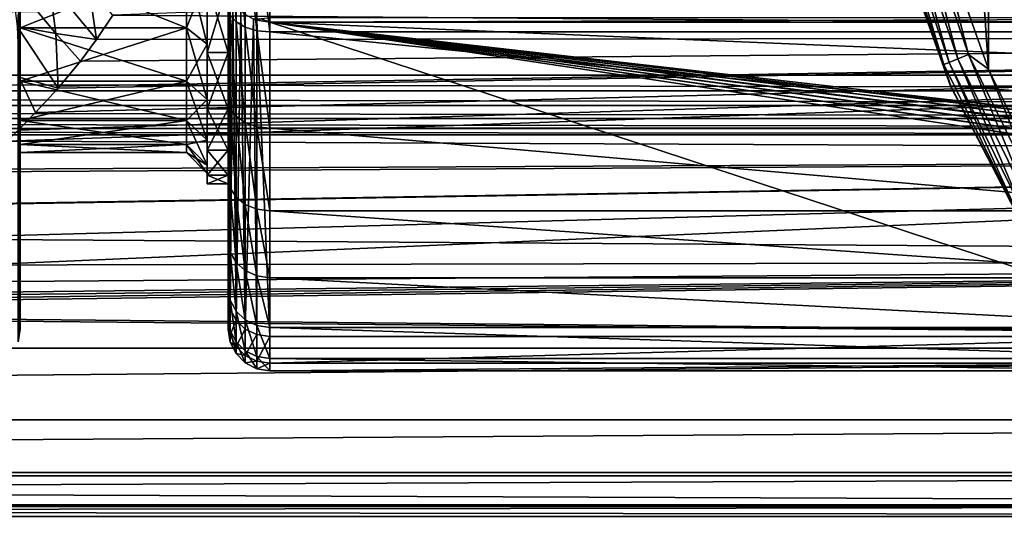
# Model space of a CAD drawing. Header units: millimetres. Extents: x -182 to 217, y -96 to 236.
# Tile 209 of 256: x -52 to -28, y -23 to -11. Entities that reach past the tile are written whole.
import ezdxf

# ---------------------------------------------------------------- set-up
doc = ezdxf.new("R2010")
doc.units = ezdxf.units.MM
doc.header["$LTSCALE"] = 52.148148
for name, color, linetype in [('130', 7, 'CONTINUOUS'), ('131', 7, 'CONTINUOUS'), ('132', 7, 'CONTINUOUS'), ('133', 7, 'CONTINUOUS'), ('144', 7, 'CONTINUOUS'), ('145', 7, 'CONTINUOUS'), ('2', 7, 'CONTINUOUS'), ('223', 7, 'CONTINUOUS'), ('224', 7, 'CONTINUOUS'), ('231', 7, 'CONTINUOUS'), ('238', 7, 'CONTINUOUS'), ('239', 7, 'CONTINUOUS'), ('283', 7, 'CONTINUOUS'), ('3', 7, 'CONTINUOUS'), ('4', 7, 'CONTINUOUS'), ('43', 7, 'CONTINUOUS'), ('53', 7, 'CONTINUOUS'), ('574', 7, 'CONTINUOUS'), ('575', 7, 'CONTINUOUS'), ('576', 7, 'CONTINUOUS'), ('578', 7, 'CONTINUOUS'), ('594', 7, 'CONTINUOUS'), ('598', 7, 'CONTINUOUS'), ('606', 7, 'CONTINUOUS'), ('608', 7, 'CONTINUOUS'), ('69', 7, 'CONTINUOUS')]:
    doc.layers.add(name, color=color, linetype=linetype)

msp = doc.modelspace()

# ---------------------------------------------------------------- linework, layer by layer
at = {"layer": '130', "color": 7, "linetype": 'CONTINUOUS', "true_color": 0xaaaaaa}
for points in [[(-46.451, -10.942, 15.299), (-46.451, -8.446, 16.806), (-46.309, -11.105, 15.525), (-46.451, -10.942, 15.299)], [(-46.309, -11.105, 15.525), (-46.451, -8.446, 16.806), (-46.309, -8.571, 17.056), (-46.309, -11.105, 15.525)], [(-46.309, -11.105, 15.525), (-46.309, -8.571, 17.056), (-46.087, -11.233, 15.706), (-46.309, -11.105, 15.525)], [(-46.087, -11.233, 15.706), (-46.309, -8.571, 17.056), (-46.087, -8.67, 17.253), (-46.087, -11.233, 15.706)], [(-46.087, -11.233, 15.706), (-46.087, -8.67, 17.253), (-45.808, -11.316, 15.821), (-46.087, -11.233, 15.706)], [(-45.808, -11.316, 15.821), (-46.087, -8.67, 17.253), (-45.808, -8.734, 17.38), (-45.808, -11.316, 15.821)], [(-45.808, -11.316, 15.821), (-45.808, -8.734, 17.38), (-45.5, -11.344, 15.861), (-45.808, -11.316, 15.821)], [(-45.5, -11.344, 15.861), (-45.808, -8.734, 17.38), (-45.5, -8.756, 17.424), (-45.5, -11.344, 15.861)], [(-46.5, -12.96, 13.201), (-46.5, -10.763, 15.047), (-46.451, -13.176, 13.423), (-46.5, -12.96, 13.201)], [(-46.451, -13.176, 13.423), (-46.5, -10.763, 15.047), (-46.451, -10.942, 15.299), (-46.451, -13.176, 13.423)], [(-46.451, -13.176, 13.423), (-46.451, -10.942, 15.299), (-46.309, -13.371, 13.622), (-46.451, -13.176, 13.423)], [(-46.309, -13.371, 13.622), (-46.451, -10.942, 15.299), (-46.309, -11.105, 15.525), (-46.309, -13.371, 13.622)], [(-46.309, -13.371, 13.622), (-46.309, -11.105, 15.525), (-46.087, -13.526, 13.78), (-46.309, -13.371, 13.622)], [(-46.087, -13.526, 13.78), (-46.309, -11.105, 15.525), (-46.087, -11.233, 15.706), (-46.087, -13.526, 13.78)], [(-46.087, -13.526, 13.78), (-46.087, -11.233, 15.706), (-45.808, -13.626, 13.881), (-46.087, -13.526, 13.78)], [(-45.808, -13.626, 13.881), (-46.087, -11.233, 15.706), (-45.808, -11.316, 15.821), (-45.808, -13.626, 13.881)], [(-45.808, -13.626, 13.881), (-45.808, -11.316, 15.821), (-45.5, -13.66, 13.916), (-45.808, -13.626, 13.881)], [(-45.5, -13.66, 13.916), (-45.808, -11.316, 15.821), (-45.5, -11.344, 15.861), (-45.5, -13.66, 13.916)], [(-46.5, -14.846, 11.039), (-46.5, -12.96, 13.201), (-46.451, -15.093, 11.225), (-46.5, -14.846, 11.039)], [(-46.451, -15.093, 11.225), (-46.5, -12.96, 13.201), (-46.451, -13.176, 13.423), (-46.451, -15.093, 11.225)], [(-46.451, -15.093, 11.225), (-46.451, -13.176, 13.423), (-46.309, -15.317, 11.391), (-46.451, -15.093, 11.225)], [(-46.309, -15.317, 11.391), (-46.451, -13.176, 13.423), (-46.309, -13.371, 13.622), (-46.309, -15.317, 11.391)], [(-46.309, -15.317, 11.391), (-46.309, -13.371, 13.622), (-46.087, -15.494, 11.523), (-46.309, -15.317, 11.391)], [(-46.087, -15.494, 11.523), (-46.309, -13.371, 13.622), (-46.087, -13.526, 13.78), (-46.087, -15.494, 11.523)], [(-46.087, -15.494, 11.523), (-46.087, -13.526, 13.78), (-45.808, -15.608, 11.608), (-46.087, -15.494, 11.523)], [(-45.808, -15.608, 11.608), (-46.087, -13.526, 13.78), (-45.808, -13.626, 13.881), (-45.808, -15.608, 11.608)], [(-45.808, -15.608, 11.608), (-45.808, -13.626, 13.881), (-45.5, -15.647, 11.637), (-45.808, -15.608, 11.608)], [(-45.5, -15.647, 11.637), (-45.808, -13.626, 13.881), (-45.5, -13.66, 13.916), (-45.5, -15.647, 11.637)], [(-46.5, -16.374, 8.611), (-46.5, -14.846, 11.039), (-46.451, -16.647, 8.756), (-46.5, -16.374, 8.611)], [(-46.451, -16.647, 8.756), (-46.5, -14.846, 11.039), (-46.451, -15.093, 11.225), (-46.451, -16.647, 8.756)], [(-46.451, -16.647, 8.756), (-46.451, -15.093, 11.225), (-46.309, -16.893, 8.886), (-46.451, -16.647, 8.756)], [(-46.309, -16.893, 8.886), (-46.451, -15.093, 11.225), (-46.309, -15.317, 11.391), (-46.309, -16.893, 8.886)], [(-46.309, -16.893, 8.886), (-46.309, -15.317, 11.391), (-46.087, -17.089, 8.989), (-46.309, -16.893, 8.886)], [(-46.087, -17.089, 8.989), (-46.309, -15.317, 11.391), (-46.087, -15.494, 11.523), (-46.087, -17.089, 8.989)], [(-46.087, -17.089, 8.989), (-46.087, -15.494, 11.523), (-45.808, -17.215, 9.055), (-46.087, -17.089, 8.989)], [(-45.808, -17.215, 9.055), (-46.087, -15.494, 11.523), (-45.808, -15.608, 11.608), (-45.808, -17.215, 9.055)], [(-45.808, -17.215, 9.055), (-45.808, -15.608, 11.608), (-45.5, -17.258, 9.078), (-45.808, -17.215, 9.055)], [(-45.5, -17.258, 9.078), (-45.808, -15.608, 11.608), (-45.5, -15.647, 11.637), (-45.5, -17.258, 9.078)], [(-46.5, -17.508, 5.976), (-46.5, -16.374, 8.611), (-46.451, -17.8, 6.077), (-46.5, -17.508, 5.976)], [(-46.451, -17.8, 6.077), (-46.5, -16.374, 8.611), (-46.451, -16.647, 8.756), (-46.451, -17.8, 6.077)], [(-46.451, -17.8, 6.077), (-46.451, -16.647, 8.756), (-46.309, -18.064, 6.168), (-46.451, -17.8, 6.077)], [(-46.309, -18.064, 6.168), (-46.451, -16.647, 8.756), (-46.309, -16.893, 8.886), (-46.309, -18.064, 6.168)], [(-46.309, -18.064, 6.168), (-46.309, -16.893, 8.886), (-46.087, -18.274, 6.239), (-46.309, -18.064, 6.168)], [(-46.087, -18.274, 6.239), (-46.309, -16.893, 8.886), (-46.087, -17.089, 8.989), (-46.087, -18.274, 6.239)], [(-46.087, -18.274, 6.239), (-46.087, -17.089, 8.989), (-45.808, -18.408, 6.285), (-46.087, -18.274, 6.239)], [(-45.808, -18.408, 6.285), (-46.087, -17.089, 8.989), (-45.808, -17.215, 9.055), (-45.808, -18.408, 6.285)], [(-45.808, -18.408, 6.285), (-45.808, -17.215, 9.055), (-45.5, -18.454, 6.301), (-45.808, -18.408, 6.285)], [(-45.5, -18.454, 6.301), (-45.808, -17.215, 9.055), (-45.5, -17.258, 9.078), (-45.5, -18.454, 6.301)], [(-46.5, -18.222, 3.197), (-46.5, -17.508, 5.976), (-46.451, -18.526, 3.253), (-46.5, -18.222, 3.197)], [(-46.451, -18.526, 3.253), (-46.5, -17.508, 5.976), (-46.451, -17.8, 6.077), (-46.451, -18.526, 3.253)], [(-46.5, -17.718, -5.323), (-46.5, -18.327, -2.523), (-46.451, -18.014, -5.412), (-46.5, -17.718, -5.323)], [(-46.451, -18.526, 3.253), (-46.451, -17.8, 6.077), (-46.309, -18.8, 3.301), (-46.451, -18.526, 3.253)], [(-46.309, -18.8, 3.301), (-46.451, -17.8, 6.077), (-46.309, -18.064, 6.168), (-46.309, -18.8, 3.301)], [(-46.451, -18.014, -5.412), (-46.5, -18.327, -2.523), (-46.451, -18.634, -2.562), (-46.451, -18.014, -5.412)], [(-46.5, -18.497, 0.341), (-46.5, -18.222, 3.197), (-46.451, -18.806, 0.349), (-46.5, -18.497, 0.341)], [(-46.451, -18.806, 0.349), (-46.5, -18.222, 3.197), (-46.451, -18.526, 3.253), (-46.451, -18.806, 0.349)], [(-46.451, -18.014, -5.412), (-46.451, -18.634, -2.562), (-46.309, -18.281, -5.492), (-46.451, -18.014, -5.412)], [(-46.309, -18.8, 3.301), (-46.309, -18.064, 6.168), (-46.087, -19.018, 3.339), (-46.309, -18.8, 3.301)], [(-46.087, -19.018, 3.339), (-46.309, -18.064, 6.168), (-46.087, -18.274, 6.239), (-46.087, -19.018, 3.339)], [(-46.5, -18.327, -2.523), (-46.5, -18.497, 0.341), (-46.451, -18.634, -2.562), (-46.5, -18.327, -2.523)], [(-46.309, -18.281, -5.492), (-46.451, -18.634, -2.562), (-46.309, -18.91, -2.6), (-46.309, -18.281, -5.492)], [(-46.309, -18.281, -5.492), (-46.309, -18.91, -2.6), (-46.087, -18.493, -5.556), (-46.309, -18.281, -5.492)], [(-46.087, -19.018, 3.339), (-46.087, -18.274, 6.239), (-45.808, -19.158, 3.364), (-46.087, -19.018, 3.339)], [(-45.808, -19.158, 3.364), (-46.087, -18.274, 6.239), (-45.808, -18.408, 6.285), (-45.808, -19.158, 3.364)], [(-45.808, -19.158, 3.364), (-45.808, -18.408, 6.285), (-45.5, -19.206, 3.372), (-45.808, -19.158, 3.364)], [(-45.5, -19.206, 3.372), (-45.808, -18.408, 6.285), (-45.5, -18.454, 6.301), (-45.5, -19.206, 3.372)], [(-46.451, -18.634, -2.562), (-46.5, -18.497, 0.341), (-46.451, -18.806, 0.349), (-46.451, -18.634, -2.562)], [(-46.451, -18.806, 0.349), (-46.451, -18.526, 3.253), (-46.309, -19.085, 0.355), (-46.451, -18.806, 0.349)], [(-46.309, -19.085, 0.355), (-46.451, -18.526, 3.253), (-46.309, -18.8, 3.301), (-46.309, -19.085, 0.355)], [(-46.451, -18.634, -2.562), (-46.451, -18.806, 0.349), (-46.309, -18.91, -2.6), (-46.451, -18.634, -2.562)], [(-46.087, -18.493, -5.556), (-46.309, -18.91, -2.6), (-46.087, -19.129, -2.63), (-46.087, -18.493, -5.556)], [(-46.087, -18.493, -5.556), (-46.087, -19.129, -2.63), (-45.808, -18.629, -5.597), (-46.087, -18.493, -5.556)], [(-45.808, -18.629, -5.597), (-46.087, -19.129, -2.63), (-45.808, -19.27, -2.65), (-45.808, -18.629, -5.597)], [(-45.808, -18.629, -5.597), (-45.808, -19.27, -2.65), (-45.5, -18.675, -5.611), (-45.808, -18.629, -5.597)], [(-45.5, -18.675, -5.611), (-45.808, -19.27, -2.65), (-45.5, -19.318, -2.656), (-45.5, -18.675, -5.611)], [(-46.309, -18.91, -2.6), (-46.451, -18.806, 0.349), (-46.309, -19.085, 0.355), (-46.309, -18.91, -2.6)], [(-46.309, -19.085, 0.355), (-46.309, -18.8, 3.301), (-46.087, -19.306, 0.359), (-46.309, -19.085, 0.355)], [(-46.087, -19.306, 0.359), (-46.309, -18.8, 3.301), (-46.087, -19.018, 3.339), (-46.087, -19.306, 0.359)], [(-46.309, -18.91, -2.6), (-46.309, -19.085, 0.355), (-46.087, -19.129, -2.63), (-46.309, -18.91, -2.6)], [(-46.087, -19.129, -2.63), (-46.309, -19.085, 0.355), (-46.087, -19.306, 0.359), (-46.087, -19.129, -2.63)], [(-46.087, -19.306, 0.359), (-46.087, -19.018, 3.339), (-45.808, -19.448, 0.361), (-46.087, -19.306, 0.359)], [(-45.808, -19.448, 0.361), (-46.087, -19.018, 3.339), (-45.808, -19.158, 3.364), (-45.808, -19.448, 0.361)], [(-46.087, -19.129, -2.63), (-46.087, -19.306, 0.359), (-45.808, -19.27, -2.65), (-46.087, -19.129, -2.63)], [(-45.808, -19.448, 0.361), (-45.808, -19.158, 3.364), (-45.5, -19.497, 0.362), (-45.808, -19.448, 0.361)], [(-45.5, -19.497, 0.362), (-45.808, -19.158, 3.364), (-45.5, -19.206, 3.372), (-45.5, -19.497, 0.362)], [(-45.808, -19.27, -2.65), (-46.087, -19.306, 0.359), (-45.808, -19.448, 0.361), (-45.808, -19.27, -2.65)], [(-45.808, -19.27, -2.65), (-45.808, -19.448, 0.361), (-45.5, -19.318, -2.656), (-45.808, -19.27, -2.65)], [(-45.5, -19.318, -2.656), (-45.808, -19.448, 0.361), (-45.5, -19.497, 0.362), (-45.5, -19.318, -2.656)]]:
    msp.add_3dface(points, dxfattribs=at)
at = {"layer": '131', "color": 7, "linetype": 'CONTINUOUS', "true_color": 0xaaaaaa}
for points in [[(-46.5, -10.153, -30.5), (-46.5, -17.718, -5.323), (-46.451, -18.014, -5.412), (-46.5, -10.153, -30.5)], [(-46.5, -10.153, -30.5), (-46.451, -18.014, -5.412), (-46.475, -10.365, -30.564), (-46.5, -10.153, -30.5)], [(-46.475, -10.365, -30.564), (-46.451, -18.014, -5.412), (-46.451, -10.449, -30.589), (-46.475, -10.365, -30.564)], [(-46.451, -10.449, -30.589), (-46.451, -18.014, -5.412), (-46.386, -10.598, -30.634), (-46.451, -10.449, -30.589)], [(-46.451, -18.014, -5.412), (-46.309, -18.281, -5.492), (-46.386, -10.598, -30.634), (-46.451, -18.014, -5.412)], [(-46.386, -10.598, -30.634), (-46.309, -18.281, -5.492), (-46.309, -10.716, -30.669), (-46.386, -10.598, -30.634)], [(-46.309, -10.716, -30.669), (-46.309, -18.281, -5.492), (-46.197, -10.84, -30.706), (-46.309, -10.716, -30.669)], [(-46.309, -18.281, -5.492), (-46.087, -18.493, -5.556), (-46.197, -10.84, -30.706), (-46.309, -18.281, -5.492)], [(-46.197, -10.84, -30.706), (-46.087, -18.493, -5.556), (-46.088, -10.928, -30.733), (-46.197, -10.84, -30.706)], [(-46.088, -10.928, -30.733), (-46.087, -18.493, -5.556), (-45.886, -11.037, -30.765), (-46.088, -10.928, -30.733)], [(-46.087, -18.493, -5.556), (-45.808, -18.629, -5.597), (-45.886, -11.037, -30.765), (-46.087, -18.493, -5.556)], [(-45.886, -11.037, -30.765), (-45.808, -18.629, -5.597), (-45.809, -11.064, -30.774), (-45.886, -11.037, -30.765)], [(-45.808, -18.629, -5.597), (-45.5, -18.675, -5.611), (-45.809, -11.064, -30.774), (-45.808, -18.629, -5.597)], [(-45.809, -11.064, -30.774), (-45.5, -18.675, -5.611), (-45.5, -11.111, -30.788), (-45.809, -11.064, -30.774)]]:
    msp.add_3dface(points, dxfattribs=at)
at = {"layer": '132', "color": 7, "linetype": 'CONTINUOUS', "true_color": 0xaaaaaa}
for points in [[(-45.886, -11.037, -30.765), (-45.809, -11.064, -30.774), (-45.702, -11.026, -30.944), (-45.886, -11.037, -30.765)], [(-45.809, -11.064, -30.774), (-45.5, -11.111, -30.788), (-45.702, -11.026, -30.944), (-45.809, -11.064, -30.774)], [(-45.702, -11.026, -30.944), (-45.5, -11.111, -30.788), (-45.5, -11.002, -31.029), (-45.702, -11.026, -30.944)]]:
    msp.add_3dface(points, dxfattribs=at)
at = {"layer": '133', "color": 7, "linetype": 'CONTINUOUS', "true_color": 0xaaaaaa}
for points in [[(-45.5, -11.002, -31.029), (-45.5, -11.111, -30.788), (-13, -11.002, -31.029), (-45.5, -11.002, -31.029)], [(-13, -11.002, -31.029), (-45.5, -11.111, -30.788), (-13, -11.111, -30.788), (-13, -11.002, -31.029)]]:
    msp.add_3dface(points, dxfattribs=at)
at = {"layer": '144', "color": 7, "linetype": 'CONTINUOUS', "true_color": 0xaaaaaa}
for points in [[(-51.5, -10.763, 15.047), (-51.5, -12.96, 13.201), (-51.549, -13.175, 13.422), (-51.5, -10.763, 15.047)], [(-51.5, -10.763, 15.047), (-51.549, -13.175, 13.422), (-51.549, -10.942, 15.298), (-51.5, -10.763, 15.047)], [(-51.5, -12.96, 13.201), (-51.5, -14.846, 11.039), (-51.549, -15.092, 11.224), (-51.5, -12.96, 13.201)], [(-51.5, -12.96, 13.201), (-51.549, -15.092, 11.224), (-51.549, -13.175, 13.422), (-51.5, -12.96, 13.201)], [(-51.5, -14.846, 11.039), (-51.5, -16.374, 8.611), (-51.549, -16.646, 8.756), (-51.5, -14.846, 11.039)], [(-51.5, -14.846, 11.039), (-51.549, -16.646, 8.756), (-51.549, -15.092, 11.224), (-51.5, -14.846, 11.039)], [(-51.5, -16.374, 8.611), (-51.5, -17.508, 5.976), (-51.549, -17.799, 6.077), (-51.5, -16.374, 8.611)], [(-51.5, -16.374, 8.611), (-51.549, -17.799, 6.077), (-51.549, -16.646, 8.756), (-51.5, -16.374, 8.611)], [(-51.5, -17.508, 5.976), (-51.5, -18.222, 3.197), (-51.549, -18.525, 3.252), (-51.5, -17.508, 5.976)], [(-51.5, -17.508, 5.976), (-51.549, -18.525, 3.252), (-51.549, -17.799, 6.077), (-51.5, -17.508, 5.976)], [(-51.5, -18.327, -2.523), (-51.5, -17.718, -5.323), (-51.549, -18.633, -2.562), (-51.5, -18.327, -2.523)], [(-51.5, -17.718, -5.323), (-51.549, -18.013, -5.412), (-51.549, -18.633, -2.562), (-51.5, -17.718, -5.323)], [(-51.5, -18.222, 3.197), (-51.5, -18.497, 0.341), (-51.549, -18.805, 0.349), (-51.5, -18.222, 3.197)], [(-51.5, -18.222, 3.197), (-51.549, -18.805, 0.349), (-51.549, -18.525, 3.252), (-51.5, -18.222, 3.197)], [(-51.5, -18.497, 0.341), (-51.5, -18.327, -2.523), (-51.549, -18.633, -2.562), (-51.5, -18.497, 0.341)], [(-51.5, -18.497, 0.341), (-51.549, -18.633, -2.562), (-51.549, -18.805, 0.349), (-51.5, -18.497, 0.341)]]:
    msp.add_3dface(points, dxfattribs=at)
at = {"layer": '145', "color": 7, "linetype": 'CONTINUOUS', "true_color": 0xaaaaaa}
for points in [[(-51.5, -17.718, -5.323), (-51.5, -10.153, -30.5), (-51.525, -10.365, -30.564), (-51.5, -17.718, -5.323)], [(-51.549, -18.013, -5.412), (-51.5, -17.718, -5.323), (-51.525, -10.365, -30.564), (-51.549, -18.013, -5.412)]]:
    msp.add_3dface(points, dxfattribs=at)
at = {"layer": '2', "color": 7, "linetype": 'CONTINUOUS', "true_color": 0xaaaaaa}
for points in [[(20, -11.459, 19.942), (20, -8.371, 21.422), (-49.273, -10.939, 20.232), (20, -11.459, 19.942)], [(-49.667, -11.53, 19.901), (20, -11.459, 19.942), (-49.273, -10.939, 20.232), (-49.667, -11.53, 19.901)], [(20, -14.293, 18.02), (20, -11.459, 19.942), (-51.822, -13.974, 18.268), (20, -14.293, 18.02)], [(-51.822, -13.974, 18.268), (20, -11.459, 19.942), (-51.548, -13.709, 18.468), (-51.822, -13.974, 18.268)], [(-51.548, -13.709, 18.468), (20, -11.459, 19.942), (-51.131, -13.287, 18.774), (-51.548, -13.709, 18.468)], [(-51.131, -13.287, 18.774), (20, -11.459, 19.942), (-50.589, -12.695, 19.179), (-51.131, -13.287, 18.774)], [(-50.589, -12.695, 19.179), (20, -11.459, 19.942), (-50.547, -12.647, 19.211), (-50.589, -12.695, 19.179)], [(-50.547, -12.647, 19.211), (20, -11.459, 19.942), (-50.051, -12.046, 19.593), (-50.547, -12.647, 19.211)], [(-50.051, -12.046, 19.593), (20, -11.459, 19.942), (-49.667, -11.53, 19.901), (-50.051, -12.046, 19.593)], [(-52.565, -14.651, 17.73), (20, -14.293, 18.02), (-51.822, -13.974, 18.268), (-52.565, -14.651, 17.73)], [(20, -16.81, 15.698), (20, -14.293, 18.02), (-54.641, -16.322, 16.204), (20, -16.81, 15.698)], [(-54.641, -16.322, 16.204), (20, -14.293, 18.02), (-53.599, -15.516, 16.978), (-54.641, -16.322, 16.204)], [(-53.599, -15.516, 16.978), (20, -14.293, 18.02), (-53.572, -15.494, 16.998), (-53.599, -15.516, 16.978)], [(-53.572, -15.494, 16.998), (20, -14.293, 18.02), (-52.633, -14.711, 17.68), (-53.572, -15.494, 16.998)], [(-52.633, -14.711, 17.68), (20, -14.293, 18.02), (-52.565, -14.651, 17.73), (-52.633, -14.711, 17.68)], [(-58.659, -16.962, 15.534), (20, -16.81, 15.698), (-54.641, -16.322, 16.204), (-58.659, -16.962, 15.534)], [(20, -18.954, 13.029), (20, -16.81, 15.698), (-72.097, -18.062, 14.239), (20, -18.954, 13.029)], [(-72.097, -18.062, 14.239), (20, -16.81, 15.698), (-69.166, -17.954, 14.375), (-72.097, -18.062, 14.239)], [(-69.166, -17.954, 14.375), (20, -16.81, 15.698), (-67.255, -17.845, 14.51), (-69.166, -17.954, 14.375)], [(-67.255, -17.845, 14.51), (20, -16.81, 15.698), (-66.009, -17.757, 14.618), (-67.255, -17.845, 14.51)], [(-66.009, -17.757, 14.618), (20, -16.81, 15.698), (-62.471, -17.433, 15.003), (-66.009, -17.757, 14.618)], [(-62.471, -17.433, 15.003), (20, -16.81, 15.698), (-58.659, -16.962, 15.534), (-62.471, -17.433, 15.003)], [(-170, -18.954, 13.029), (20, -18.954, 13.029), (-74.895, -18.098, 14.194), (-170, -18.954, 13.029)], [(-74.895, -18.098, 14.194), (20, -18.954, 13.029), (-72.097, -18.062, 14.239), (-74.895, -18.098, 14.194)], [(20, -20.678, 10.07), (20, -18.954, 13.029), (-170, -20.678, 10.07), (20, -20.678, 10.07)], [(-170, -20.678, 10.07), (20, -18.954, 13.029), (-170, -18.954, 13.029), (-170, -20.678, 10.07)], [(20, -21.944, 6.889), (20, -20.678, 10.07), (-170, -21.944, 6.889), (20, -21.944, 6.889)], [(-170, -21.944, 6.889), (20, -20.678, 10.07), (-170, -20.678, 10.07), (-170, -21.944, 6.889)], [(20, -22.724, 3.555), (20, -21.944, 6.889), (-170, -22.724, 3.555), (20, -22.724, 3.555)], [(-170, -22.724, 3.555), (20, -21.944, 6.889), (-170, -21.944, 6.889), (-170, -22.724, 3.555)], [(20, -22.027, -6.618), (20, -22.766, -3.274), (-170, -22.027, -6.618), (20, -22.027, -6.618)], [(-170, -22.027, -6.618), (20, -22.766, -3.274), (-170, -22.766, -3.274), (-170, -22.027, -6.618)], [(20, -23, 0.142), (20, -22.724, 3.555), (-170, -23, 0.142), (20, -23, 0.142)], [(-170, -23, 0.142), (20, -22.724, 3.555), (-170, -22.724, 3.555), (-170, -23, 0.142)], [(20, -22.766, -3.274), (20, -23, 0.142), (-170, -22.766, -3.274), (20, -22.766, -3.274)], [(-170, -22.766, -3.274), (20, -23, 0.142), (-170, -23, 0.142), (-170, -22.766, -3.274)]]:
    msp.add_3dface(points, dxfattribs=at)
at = {"layer": '223', "color": 7, "linetype": 'CONTINUOUS', "true_color": 0xaaaaaa}
for points in [[(-47, -10.159, 11.036), (-47, -11.837, 9.213), (-47, -9.99, 10.852), (-47, -10.159, 11.036)], [(-47, -9.99, 10.852), (-47, -11.837, 9.213), (-47, -11.64, 9.06), (-47, -9.99, 10.852)], [(-47, -11.837, -9.213), (-47, -10.159, -11.036), (-47, -9.99, -10.852), (-47, -11.837, -9.213)], [(-47, -11.64, -9.06), (-47, -11.837, -9.213), (-47, -9.99, -10.852), (-47, -11.64, -9.06)], [(-47, -11.837, 9.213), (-47, -13.192, 7.139), (-47, -11.64, 9.06), (-47, -11.837, 9.213)], [(-47, -11.64, 9.06), (-47, -13.192, 7.139), (-47, -12.972, 7.02), (-47, -11.64, 9.06)], [(-47, -13.192, -7.139), (-47, -11.837, -9.213), (-47, -11.64, -9.06), (-47, -13.192, -7.139)], [(-47, -12.972, -7.02), (-47, -13.192, -7.139), (-47, -11.64, -9.06), (-47, -12.972, -7.02)], [(-47, -13.192, 7.139), (-47, -14.187, 4.871), (-47, -12.972, 7.02), (-47, -13.192, 7.139)], [(-47, -12.972, 7.02), (-47, -14.187, 4.871), (-47, -13.951, 4.789), (-47, -12.972, 7.02)], [(-47, -14.187, -4.871), (-47, -13.192, -7.139), (-47, -12.972, -7.02), (-47, -14.187, -4.871)], [(-47, -13.951, -4.789), (-47, -14.187, -4.871), (-47, -12.972, -7.02), (-47, -13.951, -4.789)], [(-47, -14.187, 4.871), (-47, -14.795, 2.469), (-47, -13.951, 4.789), (-47, -14.187, 4.871)], [(-47, -13.951, 4.789), (-47, -14.795, 2.469), (-47, -14.549, 2.428), (-47, -13.951, 4.789)], [(-47, -14.795, -2.469), (-47, -14.187, -4.871), (-47, -13.951, -4.789), (-47, -14.795, -2.469)], [(-47, -14.549, -2.428), (-47, -14.795, -2.469), (-47, -13.951, -4.789), (-47, -14.549, -2.428)], [(-47, -14.795, 2.469), (-47, -15), (-47, -14.549, 2.428), (-47, -14.795, 2.469)], [(-47, -15), (-47, -14.75), (-47, -14.549, 2.428), (-47, -15)], [(-47, -14.75), (-47, -14.795, -2.469), (-47, -14.549, -2.428), (-47, -14.75)], [(-47, -15), (-47, -14.795, -2.469), (-47, -14.75), (-47, -15)]]:
    msp.add_3dface(points, dxfattribs=at)
at = {"layer": '224', "color": 7, "linetype": 'CONTINUOUS', "true_color": 0xaaaaaa}
for points in [[(-46.5, -11.837, -9.213), (-46.5, -10.159, -11.036), (-47, -11.837, -9.213), (-46.5, -11.837, -9.213)], [(-46.5, -10.159, -11.036), (-47, -10.159, -11.036), (-47, -11.837, -9.213), (-46.5, -10.159, -11.036)], [(-46.5, -13.192, -7.139), (-46.5, -11.837, -9.213), (-47, -13.192, -7.139), (-46.5, -13.192, -7.139)], [(-46.5, -11.837, -9.213), (-47, -11.837, -9.213), (-47, -13.192, -7.139), (-46.5, -11.837, -9.213)], [(-46.5, -14.187, -4.87), (-46.5, -13.192, -7.139), (-47, -14.187, -4.871), (-46.5, -14.187, -4.87)], [(-46.5, -13.192, -7.139), (-47, -13.192, -7.139), (-47, -14.187, -4.871), (-46.5, -13.192, -7.139)], [(-46.5, -14.795, -2.469), (-46.5, -14.187, -4.87), (-47, -14.795, -2.469), (-46.5, -14.795, -2.469)], [(-46.5, -14.187, -4.87), (-47, -14.187, -4.871), (-47, -14.795, -2.469), (-46.5, -14.187, -4.87)], [(-46.5, -15), (-46.5, -14.795, -2.469), (-47, -15), (-46.5, -15)], [(-47, -15), (-46.5, -14.795, -2.469), (-47, -14.795, -2.469), (-47, -15)]]:
    msp.add_3dface(points, dxfattribs=at)
at = {"layer": '231', "color": 7, "linetype": 'CONTINUOUS', "true_color": 0xaaaaaa}
for points in [[(-46.5, -10.159, 11.036), (-46.5, -11.837, 9.213), (-47, -10.159, 11.036), (-46.5, -10.159, 11.036)], [(-46.5, -11.837, 9.213), (-47, -11.837, 9.213), (-47, -10.159, 11.036), (-46.5, -11.837, 9.213)], [(-46.5, -11.837, 9.213), (-46.5, -13.192, 7.139), (-47, -11.837, 9.213), (-46.5, -11.837, 9.213)], [(-46.5, -13.192, 7.139), (-47, -13.192, 7.139), (-47, -11.837, 9.213), (-46.5, -13.192, 7.139)], [(-46.5, -13.192, 7.139), (-46.5, -14.187, 4.87), (-47, -13.192, 7.139), (-46.5, -13.192, 7.139)], [(-46.5, -14.187, 4.87), (-47, -14.187, 4.871), (-47, -13.192, 7.139), (-46.5, -14.187, 4.87)], [(-46.5, -14.187, 4.87), (-46.5, -14.795, 2.469), (-47, -14.187, 4.871), (-46.5, -14.187, 4.87)], [(-46.5, -14.795, 2.469), (-47, -14.795, 2.469), (-47, -14.187, 4.871), (-46.5, -14.795, 2.469)], [(-46.5, -14.795, 2.469), (-46.5, -15), (-47, -14.795, 2.469), (-46.5, -14.795, 2.469)], [(-46.5, -15), (-47, -15), (-47, -14.795, 2.469), (-46.5, -15)]]:
    msp.add_3dface(points, dxfattribs=at)
at = {"layer": '238', "color": 7, "linetype": 'CONTINUOUS', "true_color": 0xaaaaaa}
for points in [[(-47.5, -11.245, -8.752), (-47, -9.99, -10.852), (-47.5, -9.651, -10.484), (-47.5, -11.245, -8.752)], [(-47, -11.64, -9.06), (-47, -9.99, -10.852), (-47.5, -11.245, -8.752), (-47, -11.64, -9.06)], [(-47.5, -12.532, -6.782), (-47, -11.64, -9.06), (-47.5, -11.245, -8.752), (-47.5, -12.532, -6.782)], [(-47, -12.972, -7.02), (-47, -11.64, -9.06), (-47.5, -12.532, -6.782), (-47, -12.972, -7.02)], [(-47.5, -13.478, -4.627), (-47, -12.972, -7.02), (-47.5, -12.532, -6.782), (-47.5, -13.478, -4.627)], [(-47, -13.951, -4.789), (-47, -12.972, -7.02), (-47.5, -13.478, -4.627), (-47, -13.951, -4.789)], [(-47.5, -14.056, -2.345), (-47, -13.951, -4.789), (-47.5, -13.478, -4.627), (-47.5, -14.056, -2.345)], [(-47, -14.549, -2.428), (-47, -13.951, -4.789), (-47.5, -14.056, -2.345), (-47, -14.549, -2.428)], [(-47.5, -14.25), (-47, -14.549, -2.428), (-47.5, -14.056, -2.345), (-47.5, -14.25)], [(-47, -14.75), (-47, -14.549, -2.428), (-47.5, -14.25), (-47, -14.75)]]:
    msp.add_3dface(points, dxfattribs=at)
at = {"layer": '239', "color": 7, "linetype": 'CONTINUOUS', "true_color": 0xaaaaaa}
for points in [[(-47, -9.99, 10.852), (-47, -11.64, 9.06), (-47.5, -9.651, 10.484), (-47, -9.99, 10.852)], [(-47.5, -9.651, 10.484), (-47, -11.64, 9.06), (-47.5, -11.245, 8.752), (-47.5, -9.651, 10.484)], [(-47, -11.64, 9.06), (-47, -12.972, 7.02), (-47.5, -11.245, 8.752), (-47, -11.64, 9.06)], [(-47.5, -11.245, 8.752), (-47, -12.972, 7.02), (-47.5, -12.532, 6.782), (-47.5, -11.245, 8.752)], [(-47, -12.972, 7.02), (-47, -13.951, 4.789), (-47.5, -12.532, 6.782), (-47, -12.972, 7.02)], [(-47.5, -12.532, 6.782), (-47, -13.951, 4.789), (-47.5, -13.478, 4.627), (-47.5, -12.532, 6.782)], [(-47, -13.951, 4.789), (-47, -14.549, 2.428), (-47.5, -13.478, 4.627), (-47, -13.951, 4.789)], [(-47.5, -13.478, 4.627), (-47, -14.549, 2.428), (-47.5, -14.056, 2.345), (-47.5, -13.478, 4.627)], [(-47, -14.549, 2.428), (-47, -14.75), (-47.5, -14.056, 2.345), (-47, -14.549, 2.428)], [(-47, -14.75), (-47.5, -14.25), (-47.5, -14.056, 2.345), (-47, -14.75)]]:
    msp.add_3dface(points, dxfattribs=at)
at = {"layer": '283', "color": 7, "linetype": 'CONTINUOUS', "true_color": 0xaaaaaa}
for points in [[(-51.708, -10.093, 21.504), (-51.574, -11.217, 20.48), (-50.644, -11.382, 20.082), (-51.708, -10.093, 21.504)], [(-50.803, -10.151, 20.995), (-51.708, -10.093, 21.504), (-50.644, -11.382, 20.082), (-50.803, -10.151, 20.995)], [(-49.667, -11.53, 19.901), (-50.803, -10.151, 20.995), (-50.644, -11.382, 20.082), (-49.667, -11.53, 19.901)], [(-50.803, -10.151, 20.995), (-49.667, -11.53, 19.901), (-49.849, -10.243, 20.675), (-50.803, -10.151, 20.995)], [(-49.667, -11.53, 19.901), (-49.273, -10.939, 20.232), (-49.849, -10.243, 20.675), (-49.667, -11.53, 19.901)], [(-50.589, -12.695, 19.179), (-51.574, -11.217, 20.48), (-51.526, -12.432, 19.458), (-50.589, -12.695, 19.179)], [(-51.574, -11.217, 20.48), (-50.589, -12.695, 19.179), (-50.644, -11.382, 20.082), (-51.574, -11.217, 20.48)], [(-50.589, -12.695, 19.179), (-50.051, -12.046, 19.593), (-50.644, -11.382, 20.082), (-50.589, -12.695, 19.179)], [(-50.051, -12.046, 19.593), (-49.667, -11.53, 19.901), (-50.644, -11.382, 20.082), (-50.051, -12.046, 19.593)], [(-50.589, -12.695, 19.179), (-50.547, -12.647, 19.211), (-50.051, -12.046, 19.593), (-50.589, -12.695, 19.179)], [(-51.548, -13.709, 18.468), (-51.131, -13.287, 18.774), (-51.526, -12.432, 19.458), (-51.548, -13.709, 18.468)], [(-51.131, -13.287, 18.774), (-50.589, -12.695, 19.179), (-51.526, -12.432, 19.458), (-51.131, -13.287, 18.774)]]:
    msp.add_3dface(points, dxfattribs=at)
at = {"layer": '3', "color": 7, "linetype": 'CONTINUOUS', "true_color": 0xaaaaaa}
for points in [[(20, -22.027, -6.618), (-170, -22.027, -6.618), (20, -13.821, -33.932), (20, -22.027, -6.618)], [(20, -13.821, -33.932), (-170, -22.027, -6.618), (-170, -13.821, -33.932), (20, -13.821, -33.932)]]:
    msp.add_3dface(points, dxfattribs=at)
at = {"layer": '4', "color": 7, "linetype": 'CONTINUOUS', "true_color": 0xaaaaaa}
for points in [[(-170, -12.384, -35), (-148.231, -10.033, -35), (-10.188, 0, -35), (-170, -12.384, -35)], [(-170, -12.384, -35), (-10.188, 0, -35), (-10.033, -1.769, -35), (-170, -12.384, -35)], [(-9.573, -3.484, -35), (-170, -12.384, -35), (-10.033, -1.769, -35), (-9.573, -3.484, -35)], [(-8.823, -5.094, -35), (-170, -12.384, -35), (-9.573, -3.484, -35), (-8.823, -5.094, -35)], [(-7.804, -6.548, -35), (-170, -12.384, -35), (-8.823, -5.094, -35), (-7.804, -6.548, -35)], [(-6.548, -7.804, -35), (-170, -12.384, -35), (-7.804, -6.548, -35), (-6.548, -7.804, -35)], [(-5.094, -8.823, -35), (-170, -12.384, -35), (-6.548, -7.804, -35), (-5.094, -8.823, -35)], [(-3.484, -9.573, -35), (-170, -12.384, -35), (-5.094, -8.823, -35), (-3.484, -9.573, -35)], [(-1.769, -10.033, -35), (-170, -12.384, -35), (-3.484, -9.573, -35), (-1.769, -10.033, -35)], [(0, -10.188, -35), (-170, -12.384, -35), (-1.769, -10.033, -35), (0, -10.188, -35)], [(20, -12.384, -35), (-170, -12.384, -35), (0, -10.188, -35), (20, -12.384, -35)]]:
    msp.add_3dface(points, dxfattribs=at)
at = {"layer": '43', "color": 7, "linetype": 'CONTINUOUS', "true_color": 0xaaaaaa}
for points in [[(-51.5, 10.153, -30.5), (-51.5, -10.153, -30.5), (-51.5, -17.718, -5.323), (-51.5, 10.153, -30.5)], [(-51.5, 10.153, -30.5), (-51.5, -17.718, -5.323), (-51.5, -7.794, -11.93), (-51.5, 10.153, -30.5)], [(-51.5, -12.96, 13.201), (-51.5, -10.763, 15.047), (-51.5, -3.498, 13.814), (-51.5, -12.96, 13.201)], [(-51.5, -5.724, 13.05), (-51.5, -12.96, 13.201), (-51.5, -3.498, 13.814), (-51.5, -5.724, 13.05)], [(-51.5, -7.794, 11.93), (-51.5, -12.96, 13.201), (-51.5, -5.724, 13.05), (-51.5, -7.794, 11.93)], [(-51.5, -14.846, 11.039), (-51.5, -12.96, 13.201), (-51.5, -7.794, 11.93), (-51.5, -14.846, 11.039)], [(-51.5, -9.651, 10.484), (-51.5, -14.846, 11.039), (-51.5, -7.794, 11.93), (-51.5, -9.651, 10.484)], [(-51.5, -7.794, -11.93), (-51.5, -17.718, -5.323), (-51.5, -9.651, -10.484), (-51.5, -7.794, -11.93)], [(-51.5, -11.245, 8.752), (-51.5, -14.846, 11.039), (-51.5, -9.651, 10.484), (-51.5, -11.245, 8.752)], [(-51.5, -9.651, -10.484), (-51.5, -17.718, -5.323), (-51.5, -11.245, -8.752), (-51.5, -9.651, -10.484)], [(-51.5, -16.374, 8.611), (-51.5, -14.846, 11.039), (-51.5, -11.245, 8.752), (-51.5, -16.374, 8.611)], [(-51.5, -12.532, 6.782), (-51.5, -16.374, 8.611), (-51.5, -11.245, 8.752), (-51.5, -12.532, 6.782)], [(-51.5, -11.245, -8.752), (-51.5, -17.718, -5.323), (-51.5, -12.532, -6.782), (-51.5, -11.245, -8.752)], [(-51.5, -17.508, 5.976), (-51.5, -16.374, 8.611), (-51.5, -12.532, 6.782), (-51.5, -17.508, 5.976)], [(-51.5, -13.478, 4.627), (-51.5, -17.508, 5.976), (-51.5, -12.532, 6.782), (-51.5, -13.478, 4.627)], [(-51.5, -12.532, -6.782), (-51.5, -17.718, -5.323), (-51.5, -13.478, -4.627), (-51.5, -12.532, -6.782)], [(-51.5, -18.222, 3.197), (-51.5, -17.508, 5.976), (-51.5, -13.478, 4.627), (-51.5, -18.222, 3.197)], [(-51.5, -14.056, 2.345), (-51.5, -18.222, 3.197), (-51.5, -13.478, 4.627), (-51.5, -14.056, 2.345)], [(-51.5, -17.718, -5.323), (-51.5, -18.327, -2.523), (-51.5, -13.478, -4.627), (-51.5, -17.718, -5.323)], [(-51.5, -13.478, -4.627), (-51.5, -18.327, -2.523), (-51.5, -14.056, -2.345), (-51.5, -13.478, -4.627)], [(-51.5, -18.497, 0.341), (-51.5, -18.222, 3.197), (-51.5, -14.056, 2.345), (-51.5, -18.497, 0.341)], [(-51.5, -18.327, -2.523), (-51.5, -18.497, 0.341), (-51.5, -14.056, -2.345), (-51.5, -18.327, -2.523)], [(-51.5, -14.25), (-51.5, -18.497, 0.341), (-51.5, -14.056, 2.345), (-51.5, -14.25)], [(-51.5, -18.497, 0.341), (-51.5, -14.25), (-51.5, -14.056, -2.345), (-51.5, -18.497, 0.341)]]:
    msp.add_3dface(points, dxfattribs=at)
at = {"layer": '53', "color": 7, "linetype": 'CONTINUOUS', "true_color": 0xaaaaaa}
for points in [[(-46.5, -10.763, 15.047), (-46.5, -12.96, 13.201), (-46.5, -1.239, 14.949), (-46.5, -10.763, 15.047)], [(-46.5, -1.239, 14.949), (-46.5, -12.96, 13.201), (-46.5, -3.682, 14.541), (-46.5, -1.239, 14.949)], [(-46.5, -3.682, 14.541), (-46.5, -12.96, 13.201), (-46.5, -6.025, 13.737), (-46.5, -3.682, 14.541)], [(-46.5, -6.025, 13.737), (-46.5, -12.96, 13.201), (-46.5, -8.204, 12.557), (-46.5, -6.025, 13.737)], [(-46.5, -12.96, 13.201), (-46.5, -14.846, 11.039), (-46.5, -8.204, 12.557), (-46.5, -12.96, 13.201)], [(-46.5, -8.204, 12.557), (-46.5, -14.846, 11.039), (-46.5, -10.159, 11.036), (-46.5, -8.204, 12.557)], [(-46.5, -17.718, -5.323), (-46.5, -10.153, -30.5), (-46.5, -13.192, -7.139), (-46.5, -17.718, -5.323)], [(-46.5, -13.192, -7.139), (-46.5, -10.153, -30.5), (-46.5, -11.837, -9.213), (-46.5, -13.192, -7.139)], [(-46.5, -11.837, -9.213), (-46.5, -10.153, -30.5), (-46.5, -10.159, -11.036), (-46.5, -11.837, -9.213)], [(-46.5, -14.846, 11.039), (-46.5, -16.374, 8.611), (-46.5, -10.159, 11.036), (-46.5, -14.846, 11.039)], [(-46.5, -10.159, 11.036), (-46.5, -16.374, 8.611), (-46.5, -11.837, 9.213), (-46.5, -10.159, 11.036)], [(-46.5, -11.837, 9.213), (-46.5, -16.374, 8.611), (-46.5, -13.192, 7.139), (-46.5, -11.837, 9.213)], [(-46.5, -14.187, -4.87), (-46.5, -17.718, -5.323), (-46.5, -13.192, -7.139), (-46.5, -14.187, -4.87)], [(-46.5, -16.374, 8.611), (-46.5, -17.508, 5.976), (-46.5, -13.192, 7.139), (-46.5, -16.374, 8.611)], [(-46.5, -13.192, 7.139), (-46.5, -17.508, 5.976), (-46.5, -14.187, 4.87), (-46.5, -13.192, 7.139)], [(-46.5, -18.327, -2.523), (-46.5, -17.718, -5.323), (-46.5, -14.187, -4.87), (-46.5, -18.327, -2.523)], [(-46.5, -14.795, -2.469), (-46.5, -18.327, -2.523), (-46.5, -14.187, -4.87), (-46.5, -14.795, -2.469)], [(-46.5, -17.508, 5.976), (-46.5, -18.222, 3.197), (-46.5, -14.187, 4.87), (-46.5, -17.508, 5.976)], [(-46.5, -14.187, 4.87), (-46.5, -18.222, 3.197), (-46.5, -14.795, 2.469), (-46.5, -14.187, 4.87)], [(-46.5, -15), (-46.5, -18.327, -2.523), (-46.5, -14.795, -2.469), (-46.5, -15)], [(-46.5, -18.222, 3.197), (-46.5, -18.497, 0.341), (-46.5, -14.795, 2.469), (-46.5, -18.222, 3.197)], [(-46.5, -18.497, 0.341), (-46.5, -15), (-46.5, -14.795, 2.469), (-46.5, -18.497, 0.341)], [(-46.5, -18.497, 0.341), (-46.5, -18.327, -2.523), (-46.5, -15), (-46.5, -18.497, 0.341)]]:
    msp.add_3dface(points, dxfattribs=at)
at = {"layer": '574', "color": 7, "linetype": 'CONTINUOUS', "true_color": 0xaaaaaa}
for points in [[(-29.121, -12.649, -50.5), (-30.573, -8.566, -50.5), (-29.122, -12.649, -69.5), (-29.121, -12.649, -50.5)], [(-29.122, -12.649, -69.5), (-30.573, -8.566, -50.5), (-30.573, -8.566, -69.5), (-29.122, -12.649, -69.5)], [(-27.128, -16.497, -69.5), (-29.121, -12.649, -50.5), (-29.122, -12.649, -69.5), (-27.128, -16.497, -69.5)], [(-27.128, -16.497, -50.5), (-29.121, -12.649, -50.5), (-27.128, -16.497, -69.5), (-27.128, -16.497, -50.5)]]:
    msp.add_3dface(points, dxfattribs=at)
at = {"layer": '575', "color": 7, "linetype": 'CONTINUOUS', "true_color": 0xaaaaaa}
for points in [[(-28.209, 12.24, -49.5), (-27.307, -14.137, -49.5), (-27.307, 14.137, -49.5), (-28.209, 12.24, -49.5)], [(-29.613, 8.285, -49.5), (-28.209, -12.24, -49.5), (-28.209, 12.24, -49.5), (-29.613, 8.285, -49.5)], [(-28.209, -12.24, -49.5), (-27.307, -14.137, -49.5), (-28.209, 12.24, -49.5), (-28.209, -12.24, -49.5)], [(-29.613, -8.285, -49.5), (-28.209, -12.24, -49.5), (-29.613, 8.285, -49.5), (-29.613, -8.285, -49.5)]]:
    msp.add_3dface(points, dxfattribs=at)
at = {"layer": '576', "color": 7, "linetype": 'CONTINUOUS', "true_color": 0xaaaaaa}
for points in [[(30.573, -8.566, -69.5), (29.122, -12.649, -69.5), (-30.573, -8.566, -69.5), (30.573, -8.566, -69.5)], [(29.122, -12.649, -69.5), (-29.122, -12.649, -69.5), (-30.573, -8.566, -69.5), (29.122, -12.649, -69.5)], [(29.122, -12.649, -69.5), (27.128, -16.497, -69.5), (-29.122, -12.649, -69.5), (29.122, -12.649, -69.5)], [(27.128, -16.497, -69.5), (-27.128, -16.497, -69.5), (-29.122, -12.649, -69.5), (27.128, -16.497, -69.5)]]:
    msp.add_3dface(points, dxfattribs=at)
at = {"layer": '578', "color": 7, "linetype": 'CONTINUOUS', "true_color": 0xaaaaaa}
for points in [[(-28.953, -11.993, -49.691), (-30.001, -8.039, -49.549), (-30.27, -8.111, -49.691), (-28.953, -11.993, -49.691)], [(-28.695, -11.886, -49.549), (-29.613, -8.285, -49.5), (-30.001, -8.039, -49.549), (-28.695, -11.886, -49.549)], [(-28.695, -11.886, -49.549), (-30.001, -8.039, -49.549), (-28.953, -11.993, -49.691), (-28.695, -11.886, -49.549)], [(-29.288, -12.132, -50.192), (-30.484, -8.168, -49.913), (-30.621, -8.205, -50.192), (-29.288, -12.132, -50.192)], [(-30.573, -8.566, -50.5), (-29.288, -12.132, -50.192), (-30.621, -8.205, -50.192), (-30.573, -8.566, -50.5)], [(-29.157, -12.077, -49.913), (-30.27, -8.111, -49.691), (-30.484, -8.168, -49.913), (-29.157, -12.077, -49.913)], [(-29.157, -12.077, -49.913), (-30.484, -8.168, -49.913), (-29.288, -12.132, -50.192), (-29.157, -12.077, -49.913)], [(-28.953, -11.993, -49.691), (-30.27, -8.111, -49.691), (-29.157, -12.077, -49.913), (-28.953, -11.993, -49.691)], [(-28.209, -12.24, -49.5), (-29.613, -8.285, -49.5), (-28.695, -11.886, -49.549), (-28.209, -12.24, -49.5)], [(-30.573, -8.566, -50.5), (-29.121, -12.649, -50.5), (-29.288, -12.132, -50.192), (-30.573, -8.566, -50.5)], [(-27.454, -15.851, -50.192), (-29.157, -12.077, -49.913), (-29.288, -12.132, -50.192), (-27.454, -15.851, -50.192)], [(-27.331, -15.78, -49.913), (-28.953, -11.993, -49.691), (-29.157, -12.077, -49.913), (-27.331, -15.78, -49.913)], [(-27.331, -15.78, -49.913), (-29.157, -12.077, -49.913), (-27.454, -15.851, -50.192), (-27.331, -15.78, -49.913)], [(-27.14, -15.669, -49.691), (-28.695, -11.886, -49.549), (-28.953, -11.993, -49.691), (-27.14, -15.669, -49.691)], [(-27.14, -15.669, -49.691), (-28.953, -11.993, -49.691), (-27.331, -15.78, -49.913), (-27.14, -15.669, -49.691)], [(-26.898, -15.53, -49.549), (-28.209, -12.24, -49.5), (-28.695, -11.886, -49.549), (-26.898, -15.53, -49.549)], [(-26.898, -15.53, -49.549), (-28.695, -11.886, -49.549), (-27.14, -15.669, -49.691), (-26.898, -15.53, -49.549)], [(-29.121, -12.649, -50.5), (-27.454, -15.851, -50.192), (-29.288, -12.132, -50.192), (-29.121, -12.649, -50.5)], [(-27.307, -14.137, -49.5), (-28.209, -12.24, -49.5), (-26.898, -15.53, -49.549), (-27.307, -14.137, -49.5)], [(-29.121, -12.649, -50.5), (-27.128, -16.497, -50.5), (-27.454, -15.851, -50.192), (-29.121, -12.649, -50.5)]]:
    msp.add_3dface(points, dxfattribs=at)
at = {"layer": '594', "color": 7, "linetype": 'CONTINUOUS', "true_color": 0xaaaaaa}
for points in [[(-22.5, -8.756, 17.424), (-22.5, -11.344, 15.861), (-45.5, -8.756, 17.424), (-22.5, -8.756, 17.424)], [(-22.5, -11.344, 15.861), (-45.5, -11.344, 15.861), (-45.5, -8.756, 17.424), (-22.5, -11.344, 15.861)], [(-22.5, -11.344, 15.861), (-22.5, -13.66, 13.916), (-45.5, -11.344, 15.861), (-22.5, -11.344, 15.861)], [(-22.5, -13.66, 13.916), (-45.5, -13.66, 13.916), (-45.5, -11.344, 15.861), (-22.5, -13.66, 13.916)], [(-22.5, -13.66, 13.916), (-22.5, -15.647, 11.637), (-45.5, -13.66, 13.916), (-22.5, -13.66, 13.916)], [(-22.5, -15.647, 11.637), (-45.5, -15.647, 11.637), (-45.5, -13.66, 13.916), (-22.5, -15.647, 11.637)], [(-22.5, -15.647, 11.637), (-22.5, -17.258, 9.078), (-45.5, -15.647, 11.637), (-22.5, -15.647, 11.637)], [(-22.5, -17.258, 9.078), (-45.5, -17.258, 9.078), (-45.5, -15.647, 11.637), (-22.5, -17.258, 9.078)], [(-22.5, -17.258, 9.078), (-22.5, -18.454, 6.301), (-45.5, -17.258, 9.078), (-22.5, -17.258, 9.078)], [(-22.5, -18.454, 6.301), (-45.5, -18.454, 6.301), (-45.5, -17.258, 9.078), (-22.5, -18.454, 6.301)], [(-22.5, -18.454, 6.301), (-22.5, -19.206, 3.372), (-45.5, -18.454, 6.301), (-22.5, -18.454, 6.301)], [(-22.5, -19.206, 3.372), (-45.5, -19.206, 3.372), (-45.5, -18.454, 6.301), (-22.5, -19.206, 3.372)], [(-22.5, -19.318, -2.656), (-22.5, -18.675, -5.611), (-45.5, -19.318, -2.656), (-22.5, -19.318, -2.656)], [(-22.5, -18.675, -5.611), (-45.5, -18.675, -5.611), (-45.5, -19.318, -2.656), (-22.5, -18.675, -5.611)], [(-22.5, -19.206, 3.372), (-22.5, -19.497, 0.362), (-45.5, -19.206, 3.372), (-22.5, -19.206, 3.372)], [(-22.5, -19.497, 0.362), (-45.5, -19.497, 0.362), (-45.5, -19.206, 3.372), (-22.5, -19.497, 0.362)], [(-22.5, -19.497, 0.362), (-22.5, -19.318, -2.656), (-45.5, -19.497, 0.362), (-22.5, -19.497, 0.362)], [(-22.5, -19.318, -2.656), (-45.5, -19.318, -2.656), (-45.5, -19.497, 0.362), (-22.5, -19.318, -2.656)]]:
    msp.add_3dface(points, dxfattribs=at)
at = {"layer": '598', "color": 7, "linetype": 'CONTINUOUS', "true_color": 0xaaaaaa}
for points in [[(-45.5, -18.675, -5.611), (-22.5, -18.675, -5.611), (-45.5, -11.111, -30.788), (-45.5, -18.675, -5.611)], [(-45.5, -11.111, -30.788), (-22.5, -18.675, -5.611), (-22.5, -14.566, -19.288), (-45.5, -11.111, -30.788)], [(-13, -11.111, -30.788), (-45.5, -11.111, -30.788), (-13, -12.463, -26.288), (-13, -11.111, -30.788)], [(-13, -12.463, -26.288), (-45.5, -11.111, -30.788), (-20.5, -13.965, -21.288), (-13, -12.463, -26.288)], [(-20.5, -13.965, -21.288), (-45.5, -11.111, -30.788), (-21.004, -13.985, -21.223), (-20.5, -13.965, -21.288)], [(-45.5, -11.111, -30.788), (-22.5, -14.566, -19.288), (-22.435, -14.415, -19.792), (-45.5, -11.111, -30.788)], [(-45.5, -11.111, -30.788), (-22.435, -14.415, -19.792), (-22.428, -14.407, -19.819), (-45.5, -11.111, -30.788)], [(-45.5, -11.111, -30.788), (-22.428, -14.407, -19.819), (-22.244, -14.272, -20.268), (-45.5, -11.111, -30.788)], [(-45.5, -11.111, -30.788), (-22.244, -14.272, -20.268), (-22.22, -14.26, -20.308), (-45.5, -11.111, -30.788)], [(-45.5, -11.111, -30.788), (-22.22, -14.26, -20.308), (-21.933, -14.147, -20.683), (-45.5, -11.111, -30.788)], [(-45.5, -11.111, -30.788), (-21.933, -14.147, -20.683), (-21.895, -14.135, -20.721), (-45.5, -11.111, -30.788)], [(-45.5, -11.111, -30.788), (-21.895, -14.135, -20.721), (-21.52, -14.049, -21.008), (-45.5, -11.111, -30.788)], [(-45.5, -11.111, -30.788), (-21.52, -14.049, -21.008), (-21.479, -14.042, -21.032), (-45.5, -11.111, -30.788)], [(-45.5, -11.111, -30.788), (-21.479, -14.042, -21.032), (-21.03, -13.987, -21.216), (-45.5, -11.111, -30.788)], [(-45.5, -11.111, -30.788), (-21.03, -13.987, -21.216), (-21.004, -13.985, -21.223), (-45.5, -11.111, -30.788)]]:
    msp.add_3dface(points, dxfattribs=at)
at = {"layer": '606', "color": 7, "linetype": 'CONTINUOUS', "true_color": 0xaaaaaa}
for points in [[(-51.5, -9.651, -10.484), (-51.5, -11.245, -8.752), (-47.5, -9.651, -10.484), (-51.5, -9.651, -10.484)], [(-51.5, -11.245, -8.752), (-47.5, -11.245, -8.752), (-47.5, -9.651, -10.484), (-51.5, -11.245, -8.752)], [(-51.5, -11.245, -8.752), (-51.5, -12.532, -6.782), (-47.5, -11.245, -8.752), (-51.5, -11.245, -8.752)], [(-51.5, -12.532, -6.782), (-47.5, -12.532, -6.782), (-47.5, -11.245, -8.752), (-51.5, -12.532, -6.782)], [(-51.5, -12.532, -6.782), (-51.5, -13.478, -4.627), (-47.5, -12.532, -6.782), (-51.5, -12.532, -6.782)], [(-51.5, -13.478, -4.627), (-47.5, -13.478, -4.627), (-47.5, -12.532, -6.782), (-51.5, -13.478, -4.627)], [(-51.5, -13.478, -4.627), (-51.5, -14.056, -2.345), (-47.5, -13.478, -4.627), (-51.5, -13.478, -4.627)], [(-51.5, -14.056, -2.345), (-47.5, -14.056, -2.345), (-47.5, -13.478, -4.627), (-51.5, -14.056, -2.345)], [(-51.5, -14.056, -2.345), (-51.5, -14.25), (-47.5, -14.056, -2.345), (-51.5, -14.056, -2.345)], [(-51.5, -14.25), (-47.5, -14.25), (-47.5, -14.056, -2.345), (-51.5, -14.25)]]:
    msp.add_3dface(points, dxfattribs=at)
at = {"layer": '608', "color": 7, "linetype": 'CONTINUOUS', "true_color": 0xaaaaaa}
for points in [[(-51.5, -11.245, 8.752), (-51.5, -9.651, 10.484), (-47.5, -11.245, 8.752), (-51.5, -11.245, 8.752)], [(-51.5, -9.651, 10.484), (-47.5, -9.651, 10.484), (-47.5, -11.245, 8.752), (-51.5, -9.651, 10.484)], [(-51.5, -12.532, 6.782), (-51.5, -11.245, 8.752), (-47.5, -12.532, 6.782), (-51.5, -12.532, 6.782)], [(-51.5, -11.245, 8.752), (-47.5, -11.245, 8.752), (-47.5, -12.532, 6.782), (-51.5, -11.245, 8.752)], [(-51.5, -13.478, 4.627), (-51.5, -12.532, 6.782), (-47.5, -13.478, 4.627), (-51.5, -13.478, 4.627)], [(-51.5, -12.532, 6.782), (-47.5, -12.532, 6.782), (-47.5, -13.478, 4.627), (-51.5, -12.532, 6.782)], [(-51.5, -14.056, 2.345), (-51.5, -13.478, 4.627), (-47.5, -14.056, 2.345), (-51.5, -14.056, 2.345)], [(-51.5, -13.478, 4.627), (-47.5, -13.478, 4.627), (-47.5, -14.056, 2.345), (-51.5, -13.478, 4.627)], [(-51.5, -14.25), (-51.5, -14.056, 2.345), (-47.5, -14.25), (-51.5, -14.25)], [(-47.5, -14.25), (-51.5, -14.056, 2.345), (-47.5, -14.056, 2.345), (-47.5, -14.25)]]:
    msp.add_3dface(points, dxfattribs=at)
at = {"layer": '69', "color": 7, "linetype": 'CONTINUOUS', "true_color": 0xaaaaaa}
for points in [[(-170, -12.384, -35), (20, -12.384, -35), (20, -12.764, -34.951), (-170, -12.384, -35)], [(-170, -12.384, -35), (20, -12.764, -34.951), (-170, -12.764, -34.951), (-170, -12.384, -35)], [(20, -12.764, -34.951), (20, -13.119, -34.808), (-170, -12.764, -34.951), (20, -12.764, -34.951)], [(-170, -12.764, -34.951), (20, -13.119, -34.808), (-170, -13.119, -34.808), (-170, -12.764, -34.951)], [(20, -13.119, -34.808), (20, -13.426, -34.58), (-170, -13.119, -34.808), (20, -13.119, -34.808)], [(-170, -13.119, -34.808), (20, -13.426, -34.58), (-170, -13.426, -34.58), (-170, -13.119, -34.808)], [(20, -13.426, -34.58), (20, -13.665, -34.281), (-170, -13.426, -34.58), (20, -13.426, -34.58)], [(-170, -13.426, -34.58), (20, -13.665, -34.281), (-170, -13.665, -34.281), (-170, -13.426, -34.58)], [(20, -13.821, -33.932), (-170, -13.821, -33.932), (-170, -13.665, -34.281), (20, -13.821, -33.932)], [(20, -13.665, -34.281), (20, -13.821, -33.932), (-170, -13.665, -34.281), (20, -13.665, -34.281)]]:
    msp.add_3dface(points, dxfattribs=at)

doc.saveas('drawing.dxf')
